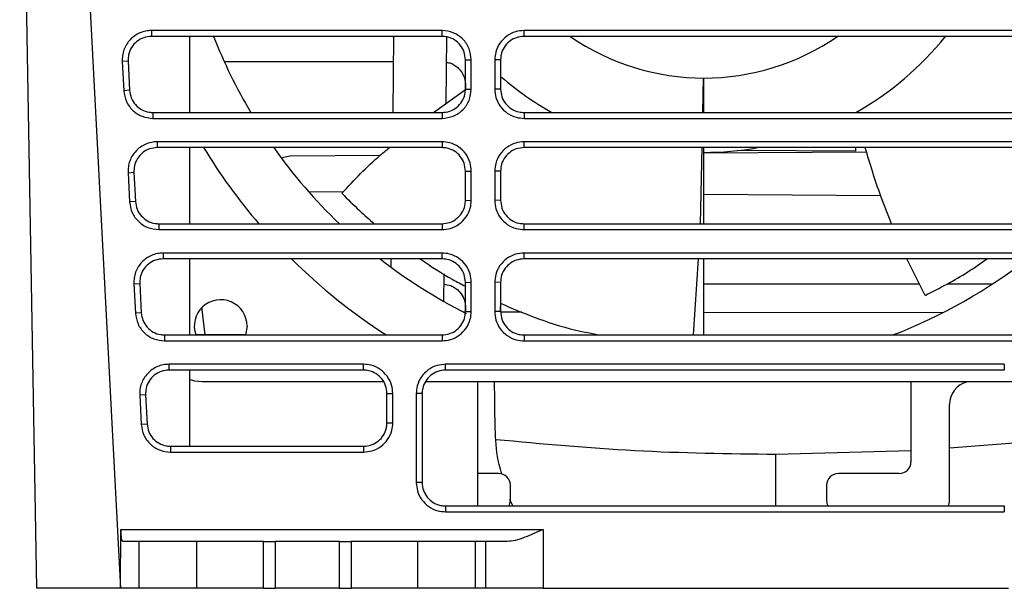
# Model space of a CAD drawing. Extents: x 594 to 1520, y 236 to 1207.
# Tile 3 of 71: x 997 to 1081, y 236 to 285. Entities that reach past the tile are written whole.
import ezdxf

# ---------------------------------------------------------------- set-up
doc = ezdxf.new("R2010")
doc.units = 0
doc.header["$LTSCALE"] = 5
doc.layers.get('0').update_dxf_attribs({"linetype": 'CONTINUOUS'})

msp = doc.modelspace()

# ---------------------------------------------------------------- linework, layer by layer
at = {"color": 7, "linetype": 'Continuous'}
for p, q in [((1000.267, 329.067), (1005.124, 236.4)), ((1000.267, 329.067), (1005.124, 236.4)), ((997.99, 236.4), (996.517, 320.841)), ((997.99, 236.4), (996.517, 320.841)), ((1032.57, 284.028), (1007.766, 284.028)), ((1007.766, 284.028), (1007.766, 283.528)), ((1032.57, 284.028), (1007.766, 284.028)), ((1032.57, 283.528), (1007.766, 283.528)), ((1011.022, 283.528), (1011.022, 277.029)), ((1028.386, 277.029), (1028.466, 283.528)), ((1032.57, 283.528), (1032.57, 284.028)), ((1032.966, 283.484), (1032.896, 277.786)), ((1082.57, 284.028), (1039.57, 284.028)), ((1039.57, 283.528), (1039.57, 284.028)), ((1082.57, 283.528), (1039.57, 283.528)), ((1005.768, 281.424), (1005.27, 281.389)), ((1005.27, 281.389), (1005.401, 278.89)), ((1005.27, 281.389), (1005.401, 278.89)), ((1005.768, 281.424), (1005.899, 278.925)), ((1014.031, 281.382), (1028.44, 281.382)), ((1014.031, 281.382), (1028.44, 281.382)), ((1034.57, 281.528), (1035.07, 281.52)), ((1034.57, 279.029), (1034.57, 281.528)), ((1034.57, 279.029), (1034.57, 281.528)), ((1035.07, 279.021), (1035.07, 281.52)), ((1035.07, 279.021), (1035.07, 281.52)), ((1037.57, 281.528), (1037.07, 281.52)), ((1037.07, 281.52), (1037.07, 279.021)), ((1037.57, 281.528), (1037.57, 279.029)), ((1054.863, 279.974), (1054.801, 277.029)), ((1054.922, 277.029), (1054.922, 279.974)), ((1034.57, 279.382), (1034.57, 279.029)), ((1034.57, 279.382), (1034.57, 279.029)), ((1005.899, 278.925), (1005.401, 278.89)), ((1031.846, 277.029), (1034.57, 278.992)), ((1034.57, 279.029), (1035.054, 279.021)), ((1037.57, 279.029), (1037.07, 279.021)), ((1007.897, 277.029), (1007.897, 276.53)), ((1007.897, 277.029), (1032.57, 277.029)), ((1032.57, 277.029), (1032.57, 276.53)), ((1039.57, 277.029), (1039.57, 276.53)), ((1039.57, 277.029), (1082.57, 277.029)), ((1007.897, 276.53), (1032.57, 276.53)), ((1007.897, 276.53), (1032.57, 276.53)), ((1039.57, 276.53), (1082.57, 276.53)), ((1032.57, 274.53), (1008.264, 274.53)), ((1008.264, 274.53), (1008.264, 274.03)), ((1032.57, 274.53), (1008.264, 274.53)), ((1032.57, 274.03), (1008.264, 274.03)), ((1011.022, 274.03), (1011.022, 267.531)), ((1032.57, 274.53), (1032.57, 274.03)), ((1082.57, 274.53), (1039.57, 274.53)), ((1039.57, 274.03), (1039.57, 274.53)), ((1082.57, 274.03), (1039.57, 274.03)), ((1054.738, 274.03), (1054.601, 267.531)), ((1054.922, 267.531), (1054.922, 274.03)), ((1067.862, 274.03), (1067.861, 273.732)), ((1027.267, 273.355), (1019.602, 273.3)), ((1068.819, 273.654), (1054.922, 273.554)), ((1067.861, 273.732), (1057.762, 273.777)), ((1005.767, 271.89), (1006.266, 271.925)), ((1005.767, 271.89), (1005.898, 269.391)), ((1005.767, 271.89), (1005.898, 269.391)), ((1006.266, 271.925), (1006.397, 269.426)), ((1034.57, 272.03), (1035.07, 272.021)), ((1034.57, 269.531), (1034.57, 272.03)), ((1034.57, 269.531), (1034.57, 272.03)), ((1037.57, 272.03), (1037.07, 272.021)), ((1037.07, 272.021), (1037.07, 269.522)), ((1037.57, 272.03), (1037.57, 269.531)), ((1021.16, 270.289), (1024.166, 270.267)), ((1054.922, 270.046), (1070.01, 269.937)), ((1006.397, 269.426), (1005.898, 269.391)), ((1034.57, 269.531), (1035.07, 269.522)), ((1037.57, 269.531), (1037.07, 269.522)), ((1008.394, 267.531), (1008.394, 267.031)), ((1008.394, 267.531), (1032.57, 267.531)), ((1032.57, 267.531), (1032.57, 267.031)), ((1039.57, 267.031), (1039.57, 267.531)), ((1039.57, 267.531), (1082.57, 267.531)), ((1008.394, 267.031), (1032.57, 267.031)), ((1039.57, 267.031), (1082.57, 267.031)), ((1032.57, 265.031), (1008.761, 265.031)), ((1008.761, 265.031), (1008.761, 264.531)), ((1032.57, 264.531), (1032.57, 265.031)), ((1082.57, 265.031), (1039.57, 265.031)), ((1039.57, 264.531), (1039.57, 265.031)), ((1032.57, 264.531), (1008.761, 264.531)), ((1011.022, 264.531), (1011.022, 258.032)), ((1028.223, 263.816), (1028.232, 264.531)), ((1082.57, 264.531), (1039.57, 264.531)), ((1054.426, 264.531), (1054.008, 258.032)), ((1054.922, 258.032), (1054.922, 264.531)), ((1073.821, 261.416), (1072.242, 264.531)), ((1032.717, 263.253), (1032.688, 260.916)), ((1006.265, 262.392), (1006.764, 262.427)), ((1006.265, 262.392), (1006.396, 259.893)), ((1006.265, 262.392), (1006.396, 259.893)), ((1006.764, 262.427), (1006.895, 259.928)), ((1034.57, 262.531), (1035.07, 262.523)), ((1034.57, 260.032), (1034.57, 262.531)), ((1034.57, 260.032), (1034.57, 262.531)), ((1037.57, 262.531), (1037.07, 262.523)), ((1037.07, 262.523), (1037.07, 260.024)), ((1037.57, 262.531), (1037.57, 260.032)), ((1054.922, 262.394), (1073.325, 262.394)), ((1054.922, 262.394), (1073.325, 262.394)), ((1075.699, 262.394), (1079.48, 262.394)), ((1075.699, 262.394), (1079.48, 262.394)), ((1037.57, 260.394), (1037.606, 260.713)), ((1037.57, 260.394), (1037.606, 260.713)), ((1006.895, 259.928), (1006.396, 259.893)), ((1012.103, 260.179), (1012.105, 260.365)), ((1012.103, 260.179), (1012.105, 260.365)), ((1012.343, 258.04), (1012.103, 260.179)), ((1012.343, 258.04), (1012.103, 260.179)), ((1034.565, 259.993), (1034.397, 259.993)), ((1034.57, 260.394), (1034.57, 260.032)), ((1034.57, 260.394), (1034.57, 260.032)), ((1034.57, 260.032), (1035.035, 260.024)), ((1037.57, 260.032), (1037.07, 260.024)), ((1037.57, 260.032), (1037.57, 260.394)), ((1037.57, 260.032), (1037.57, 260.394)), ((1039.378, 259.984), (1037.577, 259.987)), ((1075.301, 259.919), (1054.922, 259.956)), ((1012.022, 258.04), (1011.537, 258.078)), ((1015.922, 258.79), (1015.793, 258.04)), ((1008.892, 258.032), (1008.892, 257.532)), ((1008.892, 258.032), (1032.57, 258.032)), ((1008.892, 257.532), (1032.57, 257.532)), ((1015.793, 258.04), (1012.022, 258.04)), ((1032.57, 258.032), (1032.57, 257.532)), ((1039.57, 258.032), (1039.57, 257.532)), ((1039.57, 258.032), (1082.57, 258.032)), ((1039.57, 257.532), (1082.57, 257.532)), ((1025.87, 255.533), (1009.259, 255.533)), ((1009.259, 255.533), (1009.259, 255.033)), ((1025.87, 255.033), (1025.87, 255.533)), ((1032.87, 255.033), (1032.87, 255.533)), ((1080.57, 255.533), (1080.57, 255.033)), ((1025.87, 255.033), (1009.259, 255.033)), ((1011.022, 255.033), (1011.022, 248.534)), ((1080.57, 255.033), (1032.87, 255.033)), ((1080.57, 255.033), (1032.87, 255.033)), ((1027.566, 254.04), (1012.097, 254.04)), ((1082.266, 254.04), (1031.152, 254.04)), ((1035.622, 243.435), (1035.622, 254.04)), ((1072.602, 254.04), (1072.602, 247.2)), ((1027.87, 253.033), (1028.37, 253.024)), ((1027.87, 250.534), (1027.87, 253.033)), ((1027.87, 250.534), (1027.87, 253.033)), ((1030.87, 253.033), (1030.37, 253.024)), ((1030.37, 253.024), (1030.37, 245.426)), ((1030.87, 253.033), (1030.87, 245.435)), ((1007.262, 252.928), (1006.763, 252.893)), ((1006.763, 252.893), (1006.894, 250.394)), ((1006.763, 252.893), (1006.894, 250.394)), ((1007.262, 252.928), (1007.393, 250.429)), ((1075.902, 243.9), (1075.902, 252.1)), ((1027.87, 250.534), (1028.37, 250.525)), ((1007.393, 250.429), (1006.894, 250.394)), ((1082.57, 248.899), (1075.902, 248.366)), ((1082.57, 248.899), (1075.902, 248.366)), ((1009.39, 248.534), (1009.39, 248.034)), ((1009.39, 248.534), (1025.87, 248.534)), ((1009.39, 248.034), (1025.87, 248.034)), ((1025.87, 248.534), (1025.87, 248.034)), ((1072.602, 248.13), (1061.07, 247.822)), ((1072.602, 248.13), (1061.07, 247.822)), ((1030.87, 245.435), (1030.37, 245.426)), ((1037.402, 246.2), (1035.622, 246.2)), ((1071.602, 246.2), (1066.402, 246.2)), ((1038.402, 243.9), (1038.402, 245.2)), ((1065.402, 245.2), (1065.402, 243.9)), ((1038.606, 243.435), (1038.36, 243.971)), ((1038.606, 243.435), (1038.36, 243.971)), ((1032.87, 243.435), (1032.87, 242.935)), ((1032.87, 243.435), (1080.57, 243.435)), ((1032.87, 243.435), (1080.57, 243.435)), ((1080.57, 243.435), (1080.57, 242.935)), ((1005.124, 236.4), (1005.14, 241.417)), ((1005.124, 236.4), (1005.14, 241.417)), ((1005.14, 241.417), (1041.196, 241.417)), ((1005.14, 241.417), (1041.196, 241.417)), ((1041.196, 241.417), (1041.211, 236.4)), ((1041.196, 241.417), (1041.211, 236.4)), ((1006.719, 240.4), (1005.316, 240.4)), ((1006.719, 236.4), (1006.719, 240.4)), ((1011.643, 236.4), (1011.643, 240.4)), ((1017.32, 240.4), (1011.643, 240.4)), ((1017.32, 236.4), (1017.32, 240.4)), ((1017.32, 240.4), (1018.32, 240.4)), ((1017.32, 240.4), (1018.32, 240.4)), ((1018.32, 240.4), (1018.32, 236.4)), ((1023.82, 236.4), (1023.82, 240.4)), ((1023.82, 240.4), (1024.82, 240.4)), ((1023.82, 240.4), (1024.82, 240.4)), ((1024.82, 240.4), (1024.82, 236.4)), ((1030.497, 240.4), (1024.82, 240.4)), ((1030.497, 236.4), (1030.497, 240.4)), ((1035.421, 236.4), (1035.421, 240.4)), ((1036.275, 240.4), (1035.421, 240.4)), ((1036.275, 240.4), (1036.287, 236.4)), ((1005.124, 236.4), (997.99, 236.4)), ((1005.124, 236.4), (997.99, 236.4)), ((1006.719, 236.4), (1005.124, 236.4)), ((1006.719, 236.4), (1005.124, 236.4)), ((1017.32, 236.4), (1011.643, 236.4)), ((1017.32, 236.4), (1018.32, 236.4)), ((1023.82, 236.4), (1024.82, 236.4)), ((1030.497, 236.4), (1024.82, 236.4)), ((1036.287, 236.4), (1035.421, 236.4)), ((1036.287, 236.4), (1035.421, 236.4)), ((1041.211, 236.4), (1080.929, 236.4)), ((1041.211, 236.4), (1080.929, 236.4))]:
    msp.add_line(p, q, dxfattribs=at)
at = {"color": 7, "linetype": 'Continuous', "flags": 128}
for points in [[(1019.602, 273.3), (1019.028, 273.186), (1018.87, 273.109)], [(1035.07, 269.522), (1035.07, 270.236), (1035.07, 270.95), (1035.07, 272.021)], [(1035.07, 269.522), (1035.07, 270.236), (1035.07, 270.95), (1035.07, 272.021)], [(1035.07, 260.024), (1035.07, 260.738), (1035.07, 261.452), (1035.07, 262.523)], [(1035.07, 260.024), (1035.07, 260.738), (1035.07, 261.452), (1035.07, 262.523)], [(1080.57, 255.533), (1079.143, 255.533), (1073.436, 255.533), (1067.73, 255.533), (1062.023, 255.533), (1056.316, 255.533), (1050.455, 255.533), (1044.593, 255.533), (1032.87, 255.533)], [(1080.57, 255.533), (1079.143, 255.533), (1073.436, 255.533), (1067.73, 255.533), (1062.023, 255.533), (1056.316, 255.533), (1050.455, 255.533), (1044.593, 255.533), (1032.87, 255.533)], [(1012.097, 254.04), (1011.477, 254.101), (1011.022, 254.228)], [(1028.37, 250.525), (1028.37, 251.232), (1028.37, 251.939), (1028.37, 253.024)], [(1028.37, 250.525), (1028.37, 251.232), (1028.37, 251.939), (1028.37, 253.024)], [(1032.87, 242.935), (1034.272, 242.935), (1039.879, 242.935), (1045.486, 242.935), (1056.701, 242.935), (1062.308, 242.935), (1067.915, 242.935), (1073.522, 242.935), (1080.57, 242.935)], [(1032.87, 242.935), (1034.272, 242.935), (1039.879, 242.935), (1045.486, 242.935), (1056.701, 242.935), (1062.308, 242.935), (1067.915, 242.935), (1073.522, 242.935), (1080.57, 242.935)]]:
    msp.add_lwpolyline(points, dxfattribs=at)
at = {"color": 7, "linetype": 'Continuous'}
for centre, radius, start, end in [((1054.922, 300.04), 45, 201.52593, 210.75344), ((1054.922, 300.04), 26.416, 299.41534, 321.31364), ((1054.922, 300.04), 26.416, 229.169, 240.58466), ((1054.922, 300.04), 20.066, 269.83231, 270), ((1054.922, 300.04), 50, 211.34574, 220.55527), ((1054.922, 300.04), 45, 215.31008, 226.25494), ((1054.922, 300.04), 26.416, 270, 280.05763), ((1054.922, 300.04), 50, 225.24892, 237.15621), ((1054.922, 300.04), 45, 232.09963, 243.20307), ((1054.922, 300.04), 45, 291.01244, 308.08141), ((1013.672, 258.79), 2.25, 0, 199.67704), ((1077.902, 252.1), 2, 104.05155, 180), ((1071.602, 247.2), 1, 270, 0), ((1037.402, 245.2), 1, 0, 90), ((1066.402, 245.2), 1, 90, 180), ((1037.402, 243.9), 1, 331.69735, 0), ((1066.402, 243.9), 1, 180, 208.21585), ((1074.902, 243.9), 1, 331.69735, 0)]:
    msp.add_arc(centre, radius, start, end, dxfattribs=at)
at = {"color": 8, "linetype": 'Continuous'}
msp.add_arc((1054.922, 300.04), 20.066, 235.37209, 304.62791, dxfattribs=at)
at = {"color": 7, "linetype": 'Continuous'}
for points, knots in [([(1007.766, 284.028), (1007.596, 284.019), (1007.257, 283.999), (1006.771, 283.838), (1006.324, 283.592), (1005.939, 283.256), (1005.626, 282.853), (1005.405, 282.393), (1005.272, 281.898), (1005.27, 281.559), (1005.27, 281.389)], [0, 0, 0, 0, 0.125058, 0.249995, 0.375037, 0.500002, 0.625031, 0.750004, 0.874934, 1, 1, 1, 1]), ([(1007.766, 284.028), (1007.596, 284.019), (1007.257, 283.999), (1006.771, 283.838), (1006.324, 283.592), (1005.939, 283.256), (1005.626, 282.853), (1005.405, 282.393), (1005.272, 281.898), (1005.27, 281.559), (1005.27, 281.389)], [0, 0, 0, 0, 0.125058, 0.249995, 0.375037, 0.500002, 0.625031, 0.750004, 0.874934, 1, 1, 1, 1]), ([(1007.766, 283.528), (1007.541, 283.506), (1007.091, 283.462), (1006.492, 283.117), (1006.04, 282.61), (1005.785, 282.015), (1005.774, 281.607), (1005.768, 281.424)], [0, 0, 0, 0, 0.207756, 0.415512, 0.62327, 0.831049, 1, 1, 1, 1]), ([(1007.766, 283.528), (1007.541, 283.506), (1007.091, 283.462), (1006.492, 283.117), (1006.04, 282.61), (1005.785, 282.015), (1005.774, 281.607), (1005.768, 281.424)], [0, 0, 0, 0, 0.207756, 0.415512, 0.62327, 0.831049, 1, 1, 1, 1]), ([(1035.07, 281.52), (1035.032, 281.848), (1034.958, 282.504), (1034.381, 283.333), (1033.554, 283.915), (1032.898, 283.99), (1032.57, 284.028)], [0, 0, 0, 0, 0.249983, 0.499983, 0.749969, 1, 1, 1, 1]), ([(1035.07, 281.52), (1035.032, 281.848), (1034.958, 282.504), (1034.381, 283.333), (1033.554, 283.915), (1032.898, 283.99), (1032.57, 284.028)], [0, 0, 0, 0, 0.249983, 0.499983, 0.749969, 1, 1, 1, 1]), ([(1034.57, 281.528), (1034.548, 281.753), (1034.503, 282.203), (1034.159, 282.803), (1033.651, 283.255), (1033.089, 283.494), (1032.717, 283.519), (1032.57, 283.528)], [0, 0, 0, 0, 0.214756, 0.429504, 0.644211, 0.858885, 1, 1, 1, 1]), ([(1034.57, 281.528), (1034.548, 281.753), (1034.503, 282.203), (1034.159, 282.803), (1033.651, 283.255), (1033.089, 283.494), (1032.717, 283.519), (1032.57, 283.528)], [0, 0, 0, 0, 0.214756, 0.429504, 0.644211, 0.858885, 1, 1, 1, 1]), ([(1039.57, 284.028), (1039.326, 284.007), (1038.803, 283.962), (1038.071, 283.584), (1037.478, 282.976), (1037.127, 282.25), (1037.088, 281.744), (1037.07, 281.52)], [0, 0, 0, 0, 0.186053, 0.399534, 0.613614, 0.828294, 1, 1, 1, 1]), ([(1039.57, 284.028), (1039.326, 284.007), (1038.803, 283.962), (1038.071, 283.584), (1037.478, 282.976), (1037.127, 282.25), (1037.088, 281.744), (1037.07, 281.52)], [0, 0, 0, 0, 0.186053, 0.399534, 0.613614, 0.828294, 1, 1, 1, 1]), ([(1039.57, 283.528), (1039.345, 283.506), (1038.895, 283.462), (1038.296, 283.117), (1037.844, 282.61), (1037.604, 282.048), (1037.58, 281.676), (1037.57, 281.528)], [0, 0, 0, 0, 0.21466, 0.429319, 0.643979, 0.858661, 1, 1, 1, 1]), ([(1039.57, 283.528), (1039.345, 283.506), (1038.895, 283.462), (1038.296, 283.117), (1037.844, 282.61), (1037.604, 282.048), (1037.58, 281.676), (1037.57, 281.528)], [0, 0, 0, 0, 0.21466, 0.429319, 0.643979, 0.858661, 1, 1, 1, 1]), ([(1032.939, 281.311), (1033.067, 281.295), (1033.329, 281.261), (1033.679, 281.06), (1034.061, 280.754), (1034.357, 280.332), (1034.541, 279.837), (1034.56, 279.534), (1034.57, 279.382)], [0, 0, 0, 0, 0.138548, 0.284946, 0.431564, 0.670656, 0.835151, 1, 1, 1, 1]), ([(1032.939, 281.311), (1033.067, 281.295), (1033.329, 281.261), (1033.679, 281.06), (1034.061, 280.754), (1034.357, 280.332), (1034.541, 279.837), (1034.56, 279.534), (1034.57, 279.382)], [0, 0, 0, 0, 0.138548, 0.284946, 0.431564, 0.670656, 0.835151, 1, 1, 1, 1]), ([(1005.401, 278.89), (1005.452, 278.576), (1005.556, 277.949), (1006.14, 277.173), (1006.948, 276.634), (1007.58, 276.564), (1007.897, 276.53)], [0, 0, 0, 0, 0.249954, 0.499946, 0.749942, 1, 1, 1, 1]), ([(1005.401, 278.89), (1005.452, 278.576), (1005.556, 277.949), (1006.14, 277.173), (1006.948, 276.634), (1007.58, 276.564), (1007.897, 276.53)], [0, 0, 0, 0, 0.249954, 0.499946, 0.749942, 1, 1, 1, 1]), ([(1005.899, 278.925), (1005.933, 278.701), (1006.001, 278.255), (1006.377, 277.674), (1006.907, 277.249), (1007.448, 277.052), (1007.784, 277.035), (1007.897, 277.029)], [0, 0, 0, 0, 0.222154, 0.444299, 0.666401, 0.888472, 1, 1, 1, 1]), ([(1005.899, 278.925), (1005.933, 278.701), (1006.001, 278.255), (1006.377, 277.674), (1006.907, 277.249), (1007.448, 277.052), (1007.784, 277.035), (1007.897, 277.029)], [0, 0, 0, 0, 0.222154, 0.444299, 0.666401, 0.888472, 1, 1, 1, 1]), ([(1032.57, 277.029), (1032.795, 277.052), (1033.244, 277.096), (1033.844, 277.441), (1034.296, 277.948), (1034.536, 278.51), (1034.56, 278.882), (1034.57, 279.029)], [0, 0, 0, 0, 0.21466, 0.42932, 0.64398, 0.858663, 1, 1, 1, 1]), ([(1032.57, 277.029), (1032.795, 277.052), (1033.244, 277.096), (1033.844, 277.441), (1034.296, 277.948), (1034.536, 278.51), (1034.56, 278.882), (1034.57, 279.029)], [0, 0, 0, 0, 0.21466, 0.42932, 0.64398, 0.858663, 1, 1, 1, 1]), ([(1032.57, 276.53), (1032.897, 276.567), (1033.551, 276.641), (1034.377, 277.216), (1034.957, 278.04), (1035.032, 278.694), (1035.07, 279.021)], [0, 0, 0, 0, 0.2499818, 0.499982, 0.7499688, 1, 1, 1, 1]), ([(1032.57, 276.53), (1032.897, 276.567), (1033.551, 276.641), (1034.377, 277.216), (1034.957, 278.04), (1035.032, 278.694), (1035.07, 279.021)], [0, 0, 0, 0, 0.2499818, 0.499982, 0.7499688, 1, 1, 1, 1]), ([(1037.07, 279.021), (1037.091, 278.779), (1037.135, 278.258), (1037.511, 277.529), (1038.116, 276.938), (1038.84, 276.587), (1039.345, 276.547), (1039.57, 276.53)], [0, 0, 0, 0, 0.185278, 0.398843, 0.612982, 0.827642, 1, 1, 1, 1]), ([(1037.07, 279.021), (1037.091, 278.779), (1037.135, 278.258), (1037.511, 277.529), (1038.116, 276.938), (1038.84, 276.587), (1039.345, 276.547), (1039.57, 276.53)], [0, 0, 0, 0, 0.185278, 0.398843, 0.612982, 0.827642, 1, 1, 1, 1]), ([(1037.57, 279.029), (1037.592, 278.805), (1037.636, 278.355), (1037.981, 277.755), (1038.489, 277.303), (1039.051, 277.064), (1039.423, 277.039), (1039.57, 277.029)], [0, 0, 0, 0, 0.2147557, 0.4295018, 0.6442084, 0.8588825, 1, 1, 1, 1]), ([(1037.57, 279.029), (1037.592, 278.805), (1037.636, 278.355), (1037.981, 277.755), (1038.489, 277.303), (1039.051, 277.064), (1039.423, 277.039), (1039.57, 277.029)], [0, 0, 0, 0, 0.2147557, 0.4295018, 0.6442084, 0.8588825, 1, 1, 1, 1]), ([(1008.264, 274.53), (1008.094, 274.52), (1007.755, 274.501), (1007.268, 274.34), (1006.822, 274.093), (1006.436, 273.758), (1006.124, 273.354), (1005.903, 272.894), (1005.77, 272.399), (1005.768, 272.06), (1005.767, 271.89)], [0, 0, 0, 0, 0.125059, 0.249995, 0.375037, 0.500001, 0.625032, 0.750003, 0.874933, 1, 1, 1, 1]), ([(1008.264, 274.53), (1008.094, 274.52), (1007.755, 274.501), (1007.268, 274.34), (1006.822, 274.093), (1006.436, 273.758), (1006.124, 273.354), (1005.903, 272.894), (1005.77, 272.399), (1005.768, 272.06), (1005.767, 271.89)], [0, 0, 0, 0, 0.125059, 0.249995, 0.375037, 0.500001, 0.625032, 0.750003, 0.874933, 1, 1, 1, 1]), ([(1008.264, 274.03), (1008.039, 274.008), (1007.589, 273.964), (1006.99, 273.619), (1006.538, 273.112), (1006.283, 272.516), (1006.271, 272.108), (1006.266, 271.925)], [0, 0, 0, 0, 0.2077562, 0.4155119, 0.6232701, 0.8310491, 1, 1, 1, 1]), ([(1008.264, 274.03), (1008.039, 274.008), (1007.589, 273.964), (1006.99, 273.619), (1006.538, 273.112), (1006.283, 272.516), (1006.271, 272.108), (1006.266, 271.925)], [0, 0, 0, 0, 0.2077562, 0.4155119, 0.6232701, 0.8310491, 1, 1, 1, 1]), ([(1024.028, 270.13), (1025.077, 271.259), (1026.358, 272.637), (1027.818, 273.817), (1028.081, 274.03)], [0, 0, 0, 0, 0.819312, 1, 1, 1, 1]), ([(1035.07, 272.021), (1035.049, 272.265), (1035.004, 272.792), (1034.625, 273.53), (1034.014, 274.126), (1033.29, 274.474), (1032.79, 274.513), (1032.57, 274.53)], [0, 0, 0, 0, 0.186367, 0.402235, 0.61745, 0.832114, 1, 1, 1, 1]), ([(1035.07, 272.021), (1035.049, 272.265), (1035.004, 272.792), (1034.625, 273.53), (1034.014, 274.126), (1033.29, 274.474), (1032.79, 274.513), (1032.57, 274.53)], [0, 0, 0, 0, 0.186367, 0.402235, 0.61745, 0.832114, 1, 1, 1, 1]), ([(1034.57, 272.03), (1034.548, 272.255), (1034.503, 272.705), (1034.159, 273.304), (1033.651, 273.756), (1033.089, 273.996), (1032.717, 274.02), (1032.57, 274.03)], [0, 0, 0, 0, 0.214756, 0.429504, 0.644211, 0.858885, 1, 1, 1, 1]), ([(1034.57, 272.03), (1034.548, 272.255), (1034.503, 272.705), (1034.159, 273.304), (1033.651, 273.756), (1033.089, 273.996), (1032.717, 274.02), (1032.57, 274.03)], [0, 0, 0, 0, 0.214756, 0.429504, 0.644211, 0.858885, 1, 1, 1, 1]), ([(1039.57, 274.53), (1039.326, 274.509), (1038.803, 274.464), (1038.071, 274.085), (1037.478, 273.477), (1037.127, 272.752), (1037.088, 272.246), (1037.07, 272.021)], [0, 0, 0, 0, 0.186053, 0.399537, 0.613627, 0.828266, 1, 1, 1, 1]), ([(1039.57, 274.53), (1039.326, 274.509), (1038.803, 274.464), (1038.071, 274.085), (1037.478, 273.477), (1037.127, 272.752), (1037.088, 272.246), (1037.07, 272.021)], [0, 0, 0, 0, 0.186053, 0.399537, 0.613627, 0.828266, 1, 1, 1, 1]), ([(1039.57, 274.03), (1039.345, 274.008), (1038.895, 273.964), (1038.296, 273.619), (1037.844, 273.111), (1037.604, 272.549), (1037.58, 272.177), (1037.57, 272.03)], [0, 0, 0, 0, 0.21466, 0.429319, 0.643979, 0.858662, 1, 1, 1, 1]), ([(1039.57, 274.03), (1039.345, 274.008), (1038.895, 273.964), (1038.296, 273.619), (1037.844, 273.111), (1037.604, 272.549), (1037.58, 272.177), (1037.57, 272.03)], [0, 0, 0, 0, 0.21466, 0.429319, 0.643979, 0.858662, 1, 1, 1, 1]), ([(1070.95, 267.531), (1070.635, 268.309), (1069.771, 270.435), (1069.115, 272.635), (1068.698, 274.03)], [0, 0, 0, 0, 0.365837, 1, 1, 1, 1]), ([(1024.028, 270.13), (1024.522, 269.632), (1025.423, 268.723), (1026.363, 267.902), (1026.787, 267.531)], [0, 0, 0, 0, 0.548332, 1, 1, 1, 1]), ([(1005.898, 269.391), (1005.95, 269.078), (1006.054, 268.45), (1006.638, 267.674), (1007.446, 267.135), (1008.078, 267.066), (1008.394, 267.031)], [0, 0, 0, 0, 0.2499546, 0.4999462, 0.7499419, 1, 1, 1, 1]), ([(1005.898, 269.391), (1005.95, 269.078), (1006.054, 268.45), (1006.638, 267.674), (1007.446, 267.135), (1008.078, 267.066), (1008.394, 267.031)], [0, 0, 0, 0, 0.2499546, 0.4999462, 0.7499419, 1, 1, 1, 1]), ([(1006.397, 269.426), (1006.431, 269.203), (1006.499, 268.756), (1006.875, 268.176), (1007.405, 267.75), (1007.946, 267.554), (1008.282, 267.537), (1008.394, 267.531)], [0, 0, 0, 0, 0.222155, 0.444299, 0.666401, 0.888472, 1, 1, 1, 1]), ([(1006.397, 269.426), (1006.431, 269.203), (1006.499, 268.756), (1006.875, 268.176), (1007.405, 267.75), (1007.946, 267.554), (1008.282, 267.537), (1008.394, 267.531)], [0, 0, 0, 0, 0.222155, 0.444299, 0.666401, 0.888472, 1, 1, 1, 1]), ([(1032.57, 267.531), (1032.795, 267.553), (1033.244, 267.597), (1033.844, 267.942), (1034.296, 268.449), (1034.536, 269.012), (1034.56, 269.383), (1034.57, 269.531)], [0, 0, 0, 0, 0.21466, 0.42932, 0.64398, 0.858663, 1, 1, 1, 1]), ([(1032.57, 267.531), (1032.795, 267.553), (1033.244, 267.597), (1033.844, 267.942), (1034.296, 268.449), (1034.536, 269.012), (1034.56, 269.383), (1034.57, 269.531)], [0, 0, 0, 0, 0.21466, 0.42932, 0.64398, 0.858663, 1, 1, 1, 1]), ([(1032.57, 267.031), (1032.812, 267.052), (1033.336, 267.096), (1034.071, 267.473), (1034.665, 268.081), (1035.013, 268.802), (1035.053, 269.302), (1035.07, 269.522)], [0, 0, 0, 0, 0.185659, 0.401463, 0.616622, 0.831298, 1, 1, 1, 1]), ([(1032.57, 267.031), (1032.812, 267.052), (1033.336, 267.096), (1034.071, 267.473), (1034.665, 268.081), (1035.013, 268.802), (1035.053, 269.302), (1035.07, 269.522)], [0, 0, 0, 0, 0.185659, 0.401463, 0.616622, 0.831298, 1, 1, 1, 1]), ([(1037.07, 269.522), (1037.091, 269.28), (1037.135, 268.76), (1037.511, 268.031), (1038.116, 267.439), (1038.84, 267.089), (1039.345, 267.049), (1039.57, 267.031)], [0, 0, 0, 0, 0.185278, 0.398843, 0.612982, 0.827642, 1, 1, 1, 1]), ([(1037.07, 269.522), (1037.091, 269.28), (1037.135, 268.76), (1037.511, 268.031), (1038.116, 267.439), (1038.84, 267.089), (1039.345, 267.049), (1039.57, 267.031)], [0, 0, 0, 0, 0.185278, 0.398843, 0.612982, 0.827642, 1, 1, 1, 1]), ([(1037.57, 269.531), (1037.592, 269.306), (1037.636, 268.856), (1037.981, 268.257), (1038.489, 267.805), (1039.051, 267.565), (1039.423, 267.541), (1039.57, 267.531)], [0, 0, 0, 0, 0.214755, 0.429502, 0.644208, 0.858882, 1, 1, 1, 1]), ([(1037.57, 269.531), (1037.592, 269.306), (1037.636, 268.856), (1037.981, 268.257), (1038.489, 267.805), (1039.051, 267.565), (1039.423, 267.541), (1039.57, 267.531)], [0, 0, 0, 0, 0.214755, 0.429502, 0.644208, 0.858882, 1, 1, 1, 1]), ([(1008.761, 265.031), (1008.592, 265.022), (1008.253, 265.002), (1007.766, 264.841), (1007.32, 264.595), (1006.934, 264.259), (1006.621, 263.855), (1006.401, 263.396), (1006.268, 262.901), (1006.266, 262.562), (1006.265, 262.392)], [0, 0, 0, 0, 0.125061, 0.249995, 0.375037, 0.500002, 0.625033, 0.750003, 0.874932, 1, 1, 1, 1]), ([(1008.761, 265.031), (1008.592, 265.022), (1008.253, 265.002), (1007.766, 264.841), (1007.32, 264.595), (1006.934, 264.259), (1006.621, 263.855), (1006.401, 263.396), (1006.268, 262.901), (1006.266, 262.562), (1006.265, 262.392)], [0, 0, 0, 0, 0.125061, 0.249995, 0.375037, 0.500002, 0.625033, 0.750003, 0.874932, 1, 1, 1, 1]), ([(1035.07, 262.523), (1035.049, 262.767), (1035.004, 263.293), (1034.625, 264.031), (1034.014, 264.627), (1033.29, 264.975), (1032.79, 265.014), (1032.57, 265.031)], [0, 0, 0, 0, 0.186366, 0.402234, 0.617452, 0.832114, 1, 1, 1, 1]), ([(1035.07, 262.523), (1035.049, 262.767), (1035.004, 263.293), (1034.625, 264.031), (1034.014, 264.627), (1033.29, 264.975), (1032.79, 265.014), (1032.57, 265.031)], [0, 0, 0, 0, 0.186366, 0.402234, 0.617452, 0.832114, 1, 1, 1, 1]), ([(1039.57, 265.031), (1039.326, 265.01), (1038.803, 264.965), (1038.071, 264.587), (1037.478, 263.979), (1037.127, 263.253), (1037.088, 262.747), (1037.07, 262.523)], [0, 0, 0, 0, 0.186053, 0.399534, 0.613614, 0.828293, 1, 1, 1, 1]), ([(1039.57, 265.031), (1039.326, 265.01), (1038.803, 264.965), (1038.071, 264.587), (1037.478, 263.979), (1037.127, 263.253), (1037.088, 262.747), (1037.07, 262.523)], [0, 0, 0, 0, 0.186053, 0.399534, 0.613614, 0.828293, 1, 1, 1, 1]), ([(1008.761, 264.531), (1008.537, 264.509), (1008.087, 264.465), (1007.487, 264.12), (1007.036, 263.613), (1006.781, 263.018), (1006.769, 262.61), (1006.764, 262.427)], [0, 0, 0, 0, 0.207756, 0.415512, 0.62327, 0.831049, 1, 1, 1, 1]), ([(1008.761, 264.531), (1008.537, 264.509), (1008.087, 264.465), (1007.487, 264.12), (1007.036, 263.613), (1006.781, 263.018), (1006.769, 262.61), (1006.764, 262.427)], [0, 0, 0, 0, 0.207756, 0.415512, 0.62327, 0.831049, 1, 1, 1, 1]), ([(1030.705, 264.531), (1031.62, 263.909), (1032.879, 263.052), (1034.207, 262.384), (1034.57, 262.202)], [0, 0, 0, 0, 0.726538, 1, 1, 1, 1]), ([(1034.57, 262.531), (1034.548, 262.756), (1034.503, 263.206), (1034.159, 263.805), (1033.651, 264.258), (1033.089, 264.497), (1032.717, 264.522), (1032.57, 264.531)], [0, 0, 0, 0, 0.214756, 0.429504, 0.644211, 0.858885, 1, 1, 1, 1]), ([(1034.57, 262.531), (1034.548, 262.756), (1034.503, 263.206), (1034.159, 263.805), (1033.651, 264.258), (1033.089, 264.497), (1032.717, 264.522), (1032.57, 264.531)], [0, 0, 0, 0, 0.214756, 0.429504, 0.644211, 0.858885, 1, 1, 1, 1]), ([(1039.57, 264.531), (1039.345, 264.509), (1038.895, 264.465), (1038.296, 264.12), (1037.844, 263.613), (1037.604, 263.051), (1037.58, 262.679), (1037.57, 262.531)], [0, 0, 0, 0, 0.21466, 0.429319, 0.643979, 0.858661, 1, 1, 1, 1]), ([(1039.57, 264.531), (1039.345, 264.509), (1038.895, 264.465), (1038.296, 264.12), (1037.844, 263.613), (1037.604, 263.051), (1037.58, 262.679), (1037.57, 262.531)], [0, 0, 0, 0, 0.21466, 0.429319, 0.643979, 0.858661, 1, 1, 1, 1]), ([(1073.821, 261.416), (1074.444, 261.733), (1075.689, 262.368), (1077.494, 263.404), (1078.556, 264.155), (1079.088, 264.531)], [0, 0, 0, 0, 0.333372, 0.666405, 1, 1, 1, 1]), ([(1032.706, 262.368), (1032.913, 262.344), (1033.256, 262.305), (1033.679, 262.073), (1034.06, 261.765), (1034.357, 261.344), (1034.541, 260.849), (1034.56, 260.546), (1034.57, 260.394)], [0, 0, 0, 0, 0.206992, 0.341758, 0.476727, 0.696823, 0.848249, 1, 1, 1, 1]), ([(1032.706, 262.368), (1032.913, 262.344), (1033.256, 262.305), (1033.679, 262.073), (1034.06, 261.765), (1034.357, 261.344), (1034.541, 260.849), (1034.56, 260.546), (1034.57, 260.394)], [0, 0, 0, 0, 0.206992, 0.341758, 0.476727, 0.696823, 0.848249, 1, 1, 1, 1]), ([(1037.606, 260.713), (1038.518, 260.323), (1040.604, 259.433), (1043.439, 258.522), (1045.378, 258.162), (1046.079, 258.032)], [0, 0, 0, 0, 0.331607, 0.758141, 1, 1, 1, 1]), ([(1006.396, 259.893), (1006.448, 259.579), (1006.551, 258.952), (1007.136, 258.175), (1007.944, 257.637), (1008.576, 257.567), (1008.892, 257.532)], [0, 0, 0, 0, 0.249954, 0.499947, 0.749941, 1, 1, 1, 1]), ([(1006.396, 259.893), (1006.448, 259.579), (1006.551, 258.952), (1007.136, 258.175), (1007.944, 257.637), (1008.576, 257.567), (1008.892, 257.532)], [0, 0, 0, 0, 0.249954, 0.499947, 0.749941, 1, 1, 1, 1]), ([(1006.895, 259.928), (1006.929, 259.704), (1006.997, 259.257), (1007.372, 258.677), (1007.903, 258.251), (1008.443, 258.055), (1008.78, 258.038), (1008.892, 258.032)], [0, 0, 0, 0, 0.222155, 0.444299, 0.666401, 0.888472, 1, 1, 1, 1]), ([(1006.895, 259.928), (1006.929, 259.704), (1006.997, 259.257), (1007.372, 258.677), (1007.903, 258.251), (1008.443, 258.055), (1008.78, 258.038), (1008.892, 258.032)], [0, 0, 0, 0, 0.222155, 0.444299, 0.666401, 0.888472, 1, 1, 1, 1]), ([(1032.57, 258.032), (1032.795, 258.054), (1033.244, 258.099), (1033.844, 258.443), (1034.296, 258.951), (1034.536, 259.513), (1034.56, 259.885), (1034.57, 260.032)], [0, 0, 0, 0, 0.21466, 0.42932, 0.64398, 0.858663, 1, 1, 1, 1]), ([(1032.57, 258.032), (1032.795, 258.054), (1033.244, 258.099), (1033.844, 258.443), (1034.296, 258.951), (1034.536, 259.513), (1034.56, 259.885), (1034.57, 260.032)], [0, 0, 0, 0, 0.21466, 0.42932, 0.64398, 0.858663, 1, 1, 1, 1]), ([(1032.57, 257.532), (1032.812, 257.553), (1033.336, 257.597), (1034.071, 257.974), (1034.665, 258.582), (1035.013, 259.304), (1035.053, 259.804), (1035.07, 260.024)], [0, 0, 0, 0, 0.185661, 0.401463, 0.616623, 0.831285, 1, 1, 1, 1]), ([(1032.57, 257.532), (1032.812, 257.553), (1033.336, 257.597), (1034.071, 257.974), (1034.665, 258.582), (1035.013, 259.304), (1035.053, 259.804), (1035.07, 260.024)], [0, 0, 0, 0, 0.185661, 0.401463, 0.616623, 0.831285, 1, 1, 1, 1]), ([(1037.07, 260.024), (1037.091, 259.782), (1037.135, 259.261), (1037.511, 258.532), (1038.116, 257.941), (1038.84, 257.59), (1039.345, 257.55), (1039.57, 257.532)], [0, 0, 0, 0, 0.185278, 0.398843, 0.612982, 0.827642, 1, 1, 1, 1]), ([(1037.07, 260.024), (1037.091, 259.782), (1037.135, 259.261), (1037.511, 258.532), (1038.116, 257.941), (1038.84, 257.59), (1039.345, 257.55), (1039.57, 257.532)], [0, 0, 0, 0, 0.185278, 0.398843, 0.612982, 0.827642, 1, 1, 1, 1]), ([(1037.57, 260.032), (1037.592, 259.807), (1037.636, 259.358), (1037.981, 258.758), (1038.489, 258.306), (1039.051, 258.066), (1039.423, 258.042), (1039.57, 258.032)], [0, 0, 0, 0, 0.214755, 0.429502, 0.644208, 0.858882, 1, 1, 1, 1]), ([(1037.57, 260.032), (1037.592, 259.807), (1037.636, 259.358), (1037.981, 258.758), (1038.489, 258.306), (1039.051, 258.066), (1039.423, 258.042), (1039.57, 258.032)], [0, 0, 0, 0, 0.214755, 0.429502, 0.644208, 0.858882, 1, 1, 1, 1]), ([(1009.259, 255.533), (1009.09, 255.523), (1008.751, 255.504), (1008.264, 255.342), (1007.818, 255.096), (1007.432, 254.761), (1007.119, 254.357), (1006.899, 253.897), (1006.765, 253.402), (1006.764, 253.063), (1006.763, 252.893)], [0, 0, 0, 0, 0.12506, 0.249994, 0.375035, 0.500001, 0.625031, 0.750004, 0.874929, 1, 1, 1, 1]), ([(1009.259, 255.533), (1009.09, 255.523), (1008.751, 255.504), (1008.264, 255.342), (1007.818, 255.096), (1007.432, 254.761), (1007.119, 254.357), (1006.899, 253.897), (1006.765, 253.402), (1006.764, 253.063), (1006.763, 252.893)], [0, 0, 0, 0, 0.12506, 0.249994, 0.375035, 0.500001, 0.625031, 0.750004, 0.874929, 1, 1, 1, 1]), ([(1028.37, 253.024), (1028.349, 253.268), (1028.304, 253.795), (1027.925, 254.533), (1027.314, 255.128), (1026.59, 255.476), (1026.09, 255.516), (1025.87, 255.533)], [0, 0, 0, 0, 0.186367, 0.402239, 0.617455, 0.832105, 1, 1, 1, 1]), ([(1028.37, 253.024), (1028.349, 253.268), (1028.304, 253.795), (1027.925, 254.533), (1027.314, 255.128), (1026.59, 255.476), (1026.09, 255.516), (1025.87, 255.533)], [0, 0, 0, 0, 0.186367, 0.402239, 0.617455, 0.832105, 1, 1, 1, 1]), ([(1032.87, 255.533), (1032.626, 255.512), (1032.103, 255.467), (1031.371, 255.088), (1030.778, 254.48), (1030.427, 253.755), (1030.388, 253.249), (1030.37, 253.024)], [0, 0, 0, 0, 0.186053, 0.399537, 0.613615, 0.828289, 1, 1, 1, 1]), ([(1032.87, 255.533), (1032.626, 255.512), (1032.103, 255.467), (1031.371, 255.088), (1030.778, 254.48), (1030.427, 253.755), (1030.388, 253.249), (1030.37, 253.024)], [0, 0, 0, 0, 0.186053, 0.399537, 0.613615, 0.828289, 1, 1, 1, 1]), ([(1009.259, 255.033), (1009.034, 255.011), (1008.585, 254.967), (1007.985, 254.622), (1007.533, 254.114), (1007.278, 253.519), (1007.267, 253.111), (1007.262, 252.928)], [0, 0, 0, 0, 0.207756, 0.415512, 0.623271, 0.831049, 1, 1, 1, 1]), ([(1009.259, 255.033), (1009.034, 255.011), (1008.585, 254.967), (1007.985, 254.622), (1007.533, 254.114), (1007.278, 253.519), (1007.267, 253.111), (1007.262, 252.928)], [0, 0, 0, 0, 0.207756, 0.415512, 0.623271, 0.831049, 1, 1, 1, 1]), ([(1027.87, 253.033), (1027.848, 253.258), (1027.803, 253.707), (1027.459, 254.307), (1026.951, 254.759), (1026.389, 254.999), (1026.017, 255.023), (1025.87, 255.033)], [0, 0, 0, 0, 0.2147561, 0.4295022, 0.6442111, 0.858885, 1, 1, 1, 1]), ([(1027.87, 253.033), (1027.848, 253.258), (1027.803, 253.707), (1027.459, 254.307), (1026.951, 254.759), (1026.389, 254.999), (1026.017, 255.023), (1025.87, 255.033)], [0, 0, 0, 0, 0.2147561, 0.4295022, 0.6442111, 0.858885, 1, 1, 1, 1]), ([(1032.87, 255.033), (1032.645, 255.011), (1032.195, 254.967), (1031.596, 254.622), (1031.144, 254.114), (1030.904, 253.552), (1030.88, 253.18), (1030.87, 253.033)], [0, 0, 0, 0, 0.21466, 0.429317, 0.643979, 0.858662, 1, 1, 1, 1]), ([(1032.87, 255.033), (1032.645, 255.011), (1032.195, 254.967), (1031.596, 254.622), (1031.144, 254.114), (1030.904, 253.552), (1030.88, 253.18), (1030.87, 253.033)], [0, 0, 0, 0, 0.21466, 0.429317, 0.643979, 0.858662, 1, 1, 1, 1]), ([(1037.674, 246.149), (1037.592, 246.426), (1037.252, 247.576), (1037.092, 249.779), (1037.076, 252.132), (1037.061, 253.582), (1037.057, 254.04)], [0, 0, 0, 0, 0.10908, 0.452546, 0.826963, 1, 1, 1, 1]), ([(1037.674, 246.149), (1037.592, 246.426), (1037.252, 247.576), (1037.092, 249.779), (1037.076, 252.132), (1037.061, 253.582), (1037.057, 254.04)], [0, 0, 0, 0, 0.10908, 0.452546, 0.826963, 1, 1, 1, 1]), ([(1025.87, 248.534), (1026.095, 248.556), (1026.544, 248.6), (1027.144, 248.945), (1027.596, 249.452), (1027.836, 250.015), (1027.86, 250.386), (1027.87, 250.534)], [0, 0, 0, 0, 0.2146598, 0.4293193, 0.6439811, 0.858663, 1, 1, 1, 1]), ([(1025.87, 248.534), (1026.095, 248.556), (1026.544, 248.6), (1027.144, 248.945), (1027.596, 249.452), (1027.836, 250.015), (1027.86, 250.386), (1027.87, 250.534)], [0, 0, 0, 0, 0.2146598, 0.4293193, 0.6439811, 0.858663, 1, 1, 1, 1]), ([(1025.87, 248.034), (1026.112, 248.054), (1026.636, 248.099), (1027.371, 248.476), (1027.965, 249.084), (1028.313, 249.805), (1028.353, 250.305), (1028.37, 250.525)], [0, 0, 0, 0, 0.1856584, 0.4014579, 0.6166196, 0.8313049, 1, 1, 1, 1]), ([(1025.87, 248.034), (1026.112, 248.054), (1026.636, 248.099), (1027.371, 248.476), (1027.965, 249.084), (1028.313, 249.805), (1028.353, 250.305), (1028.37, 250.525)], [0, 0, 0, 0, 0.1856584, 0.4014579, 0.6166196, 0.8313049, 1, 1, 1, 1]), ([(1006.894, 250.394), (1006.946, 250.081), (1007.049, 249.453), (1007.634, 248.677), (1008.442, 248.138), (1009.074, 248.069), (1009.39, 248.034)], [0, 0, 0, 0, 0.249954, 0.499947, 0.749942, 1, 1, 1, 1]), ([(1006.894, 250.394), (1006.946, 250.081), (1007.049, 249.453), (1007.634, 248.677), (1008.442, 248.138), (1009.074, 248.069), (1009.39, 248.034)], [0, 0, 0, 0, 0.249954, 0.499947, 0.749942, 1, 1, 1, 1]), ([(1007.393, 250.429), (1007.427, 250.206), (1007.494, 249.759), (1007.87, 249.178), (1008.401, 248.753), (1008.941, 248.557), (1009.278, 248.54), (1009.39, 248.534)], [0, 0, 0, 0, 0.222155, 0.444299, 0.666401, 0.888472, 1, 1, 1, 1]), ([(1007.393, 250.429), (1007.427, 250.206), (1007.494, 249.759), (1007.87, 249.178), (1008.401, 248.753), (1008.941, 248.557), (1009.278, 248.54), (1009.39, 248.534)], [0, 0, 0, 0, 0.222155, 0.444299, 0.666401, 0.888472, 1, 1, 1, 1]), ([(1061.07, 247.822), (1057.051, 247.875), (1049.066, 247.982), (1041.116, 248.723), (1037.166, 249.091)], [0, 0, 0, 0, 0.5033, 1, 1, 1, 1]), ([(1061.07, 247.822), (1057.051, 247.875), (1049.066, 247.982), (1041.116, 248.723), (1037.166, 249.091)], [0, 0, 0, 0, 0.5033, 1, 1, 1, 1]), ([(1030.87, 245.435), (1030.892, 245.21), (1030.936, 244.76), (1031.281, 244.161), (1031.789, 243.708), (1032.351, 243.469), (1032.723, 243.444), (1032.87, 243.435)], [0, 0, 0, 0, 0.2147555, 0.4295012, 0.6442083, 0.8588848, 1, 1, 1, 1]), ([(1030.87, 245.435), (1030.892, 245.21), (1030.936, 244.76), (1031.281, 244.161), (1031.789, 243.708), (1032.351, 243.469), (1032.723, 243.444), (1032.87, 243.435)], [0, 0, 0, 0, 0.2147555, 0.4295012, 0.6442083, 0.8588848, 1, 1, 1, 1]), ([(1030.37, 245.426), (1030.391, 245.184), (1030.435, 244.664), (1030.811, 243.934), (1031.416, 243.343), (1032.14, 242.992), (1032.645, 242.952), (1032.87, 242.935)], [0, 0, 0, 0, 0.185281, 0.39881, 0.612978, 0.827647, 1, 1, 1, 1]), ([(1030.37, 245.426), (1030.391, 245.184), (1030.435, 244.664), (1030.811, 243.934), (1031.416, 243.343), (1032.14, 242.992), (1032.645, 242.952), (1032.87, 242.935)], [0, 0, 0, 0, 0.185281, 0.39881, 0.612978, 0.827647, 1, 1, 1, 1]), ([(1005.14, 241.417), (1005.142, 241.29), (1005.145, 241.092), (1005.167, 240.853), (1005.197, 240.643), (1005.246, 240.445), (1005.293, 240.415), (1005.316, 240.4)], [0, 0, 0, 0, 0.238427, 0.369695, 0.50089, 0.749237, 1, 1, 1, 1]), ([(1005.14, 241.417), (1005.142, 241.29), (1005.145, 241.092), (1005.167, 240.853), (1005.197, 240.643), (1005.246, 240.445), (1005.293, 240.415), (1005.316, 240.4)], [0, 0, 0, 0, 0.238427, 0.369695, 0.50089, 0.749237, 1, 1, 1, 1]), ([(1041.196, 241.417), (1040.676, 241.184), (1039.865, 240.82), (1038.848, 240.47), (1038.379, 240.421), (1038.172, 240.4)], [0, 0, 0, 0, 0.499249, 0.778939, 1, 1, 1, 1]), ([(1041.196, 241.417), (1040.676, 241.184), (1039.865, 240.82), (1038.848, 240.47), (1038.379, 240.421), (1038.172, 240.4)], [0, 0, 0, 0, 0.499249, 0.778939, 1, 1, 1, 1]), ([(1011.643, 240.4), (1011.061, 240.4), (1009.896, 240.4), (1008.37, 240.4), (1007.197, 240.4), (1006.878, 240.4), (1006.719, 240.4)], [0, 0, 0, 0, 0.25, 0.5, 0.749999, 1, 1, 1, 1]), ([(1011.643, 240.4), (1011.061, 240.4), (1009.896, 240.4), (1008.37, 240.4), (1007.197, 240.4), (1006.878, 240.4), (1006.719, 240.4)], [0, 0, 0, 0, 0.25, 0.5, 0.749999, 1, 1, 1, 1]), ([(1023.82, 240.4), (1023.779, 240.4), (1023.696, 240.4), (1023.06, 240.4), (1022.151, 240.4), (1021.07, 240.4), (1019.989, 240.4), (1019.08, 240.4), (1018.444, 240.4), (1018.361, 240.4), (1018.32, 240.4)], [0, 0, 0, 0, 0.1249998, 0.250001, 0.3750002, 0.5, 0.6249998, 0.749999, 0.8750002, 1, 1, 1, 1]), ([(1023.82, 240.4), (1023.779, 240.4), (1023.696, 240.4), (1023.06, 240.4), (1022.151, 240.4), (1021.07, 240.4), (1019.989, 240.4), (1019.08, 240.4), (1018.444, 240.4), (1018.361, 240.4), (1018.32, 240.4)], [0, 0, 0, 0, 0.1249998, 0.250001, 0.3750002, 0.5, 0.6249998, 0.749999, 0.8750002, 1, 1, 1, 1]), ([(1035.421, 240.4), (1035.261, 240.4), (1034.943, 240.4), (1033.769, 240.4), (1032.244, 240.4), (1031.079, 240.4), (1030.497, 240.4)], [0, 0, 0, 0, 0.250001, 0.5, 0.75, 1, 1, 1, 1]), ([(1035.421, 240.4), (1035.261, 240.4), (1034.943, 240.4), (1033.769, 240.4), (1032.244, 240.4), (1031.079, 240.4), (1030.497, 240.4)], [0, 0, 0, 0, 0.250001, 0.5, 0.75, 1, 1, 1, 1]), ([(1038.172, 240.4), (1037.786, 240.4), (1037.15, 240.4), (1036.542, 240.4), (1036.368, 240.4), (1036.275, 240.4)], [0, 0, 0, 0, 0.419393, 0.689732, 1, 1, 1, 1]), ([(1038.172, 240.4), (1037.786, 240.4), (1037.15, 240.4), (1036.542, 240.4), (1036.368, 240.4), (1036.275, 240.4)], [0, 0, 0, 0, 0.419393, 0.689732, 1, 1, 1, 1]), ([(1011.643, 236.4), (1011.061, 236.4), (1009.896, 236.4), (1008.37, 236.4), (1007.197, 236.4), (1006.878, 236.4), (1006.719, 236.4)], [0, 0, 0, 0, 0.25, 0.5, 0.749999, 1, 1, 1, 1]), ([(1011.643, 236.4), (1011.061, 236.4), (1009.896, 236.4), (1008.37, 236.4), (1007.197, 236.4), (1006.878, 236.4), (1006.719, 236.4)], [0, 0, 0, 0, 0.25, 0.5, 0.749999, 1, 1, 1, 1]), ([(1023.82, 236.4), (1023.779, 236.4), (1023.696, 236.4), (1023.06, 236.4), (1022.151, 236.4), (1021.07, 236.4), (1019.989, 236.4), (1019.08, 236.4), (1018.444, 236.4), (1018.361, 236.4), (1018.32, 236.4)], [0, 0, 0, 0, 0.1249998, 0.250001, 0.3750002, 0.5, 0.6249998, 0.749999, 0.8750002, 1, 1, 1, 1]), ([(1023.82, 236.4), (1023.779, 236.4), (1023.696, 236.4), (1023.06, 236.4), (1022.151, 236.4), (1021.07, 236.4), (1019.989, 236.4), (1019.08, 236.4), (1018.444, 236.4), (1018.361, 236.4), (1018.32, 236.4)], [0, 0, 0, 0, 0.1249998, 0.250001, 0.3750002, 0.5, 0.6249998, 0.749999, 0.8750002, 1, 1, 1, 1]), ([(1035.421, 236.4), (1035.261, 236.4), (1034.943, 236.4), (1033.769, 236.4), (1032.244, 236.4), (1031.079, 236.4), (1030.497, 236.4)], [0, 0, 0, 0, 0.250001, 0.5, 0.75, 1, 1, 1, 1]), ([(1035.421, 236.4), (1035.261, 236.4), (1034.943, 236.4), (1033.769, 236.4), (1032.244, 236.4), (1031.079, 236.4), (1030.497, 236.4)], [0, 0, 0, 0, 0.250001, 0.5, 0.75, 1, 1, 1, 1]), ([(1041.211, 236.4), (1040.649, 236.4), (1039.487, 236.4), (1038.024, 236.4), (1037.088, 236.4), (1036.531, 236.4), (1036.372, 236.4), (1036.287, 236.4)], [0, 0, 0, 0, 0.241342, 0.499353, 0.709049, 0.84445, 1, 1, 1, 1]), ([(1041.211, 236.4), (1040.649, 236.4), (1039.487, 236.4), (1038.024, 236.4), (1037.088, 236.4), (1036.531, 236.4), (1036.372, 236.4), (1036.287, 236.4)], [0, 0, 0, 0, 0.241342, 0.499353, 0.709049, 0.84445, 1, 1, 1, 1])]:
    msp.add_open_spline(points, degree=3, knots=knots, dxfattribs=at)
at = {"color": 8, "linetype": 'Continuous'}
msp.add_open_spline([(1061.07, 243.435), (1061.07, 243.761), (1061.07, 244.904), (1061.07, 246.606), (1061.07, 247.822)], degree=3, knots=[0, 0, 0, 0, 0.285285, 1, 1, 1, 1], dxfattribs=at)
msp.add_open_spline([(1061.07, 243.435), (1061.07, 243.761), (1061.07, 244.904), (1061.07, 246.606), (1061.07, 247.822)], degree=3, knots=[0, 0, 0, 0, 0.285285, 1, 1, 1, 1], dxfattribs=at)

doc.saveas('drawing.dxf')
